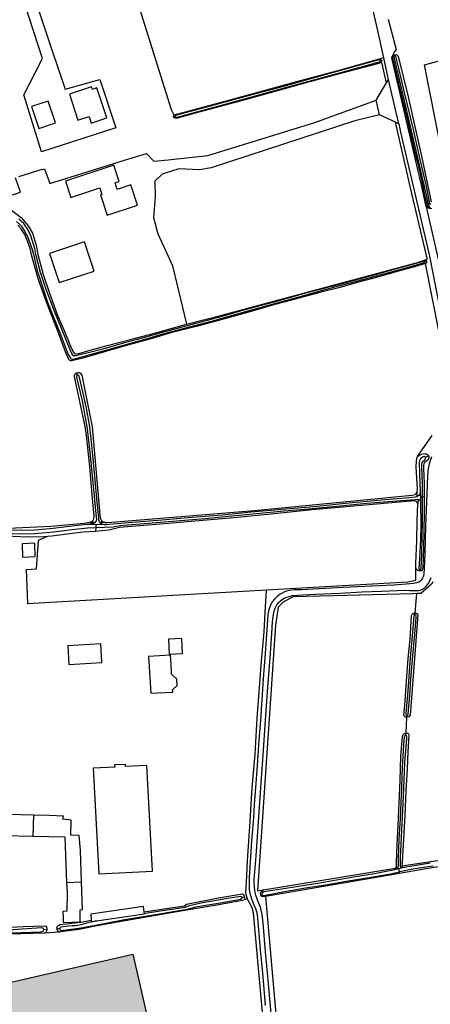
# Model space of a CAD drawing. Header units: metres. Extents: x 174423 to 175128, y 462196 to 462742.
# Tile 121 of 137: x 175061.44 to 175062.96, y 462728.65 to 462732.3. Entities that reach past the tile are written whole.
import ezdxf

# ---------------------------------------------------------------- set-up
doc = ezdxf.new("R2010")
doc.units = ezdxf.units.M
doc.layers.add('N-XX-AL-LIJN_0.20-G', color=7, linetype='Continuous', lineweight=25)

# ---------------------------------------------------------------- blocks, each defined once
blk = doc.blocks.new('Situatie')
at = {"lineweight": -3}
for p, q in [((6.7405, 18.5498), (6.7257, 18.5466)), ((6.7323, 18.541), (6.7284, 18.5403)), ((6.7787, 18.5614), (6.7806, 18.5575)), ((6.796, 18.3052), (6.7587, 18.4694)), ((6.7252, 18.3385), (6.712, 18.3928)), ((5.9665, 18.3315), (5.9611, 18.3301)), ((6.8925, 17.793), (6.8995, 17.7948)), ((5.6029, 17.3721), (5.6009, 17.3812)), ((6.8951, 17.0677), (6.9074, 17.0721)), ((6.8646, 16.921), (6.8646, 16.9381)), ((6.8762, 16.9387), (6.8769, 16.9192)), ((6.8685, 16.9107), (6.8669, 16.8934)), ((6.8769, 16.9192), (6.8847, 16.9196)), ((6.8769, 16.9192), (6.8775, 16.8996)), ((6.8902, 16.92), (6.8847, 16.9196)), ((5.6711, 16.8172), (5.6393, 16.8178)), ((5.6474, 16.8258), (5.6693, 16.8264)), ((5.6711, 16.8172), (5.6708, 16.8066)), ((5.7029, 16.8166), (5.6711, 16.8172)), ((5.7058, 16.8246), (5.6878, 16.8246)), ((5.6708, 16.8066), (5.6701, 16.7921)), ((6.8745, 16.6454), (6.8742, 16.6508)), ((5.4393, 15.7384), (5.4376, 15.6601)), ((6.779, 15.541), (6.7921, 15.5424)), ((6.7955, 15.5387), (6.7809, 15.535)), ((6.81, 15.5423), (6.7955, 15.5387)), ((6.7955, 15.5387), (6.7976, 15.5285)), ((6.8032, 15.5474), (6.8119, 15.5499)), ((6.7976, 15.5285), (6.7989, 15.5224)), ((5.5629, 15.4885), (5.6186, 15.4914)), ((6.2143, 15.433), (6.2227, 15.435)), ((6.2837, 15.4427), (6.2881, 15.444)), ((5.5271, 15.3165), (5.5377, 15.3184)), ((5.4896, 15.3136), (5.4778, 15.3123))]:
    blk.add_line(p, q, dxfattribs=at)
for points in [[(6.7569, 18.6932), (6.7869, 18.5811), (6.7812, 18.5744), (6.7775, 18.57), (6.7743, 18.5605), (6.7787, 18.5614), (6.7831, 18.5623), (6.7889, 18.5612), (6.7937, 18.5564), (6.8308, 18.4054), (6.8806, 18.1846), (6.9162, 18.0149)], [(5.9618, 18.3369), (5.9518, 18.3569), (5.8341, 18.7326), (5.7944, 18.8689), (5.7772, 18.9191), (5.6954, 19.1161), (5.6939, 19.1193)], [(7.8173, 18.4311), (7.3776, 18.2263), (7.2776, 18.1851), (7.2322, 18.1745), (7.1347, 18.1517), (6.9728, 18.1168), (6.8918, 18.524), (6.9724, 18.5465), (6.9871, 18.5505), (7.0633, 18.8748), (6.9275, 19.1229)], [(5.3932, 18.9534), (5.3856, 18.9482), (5.5072, 18.5834), (5.5572, 18.4334), (5.6862, 18.4697), (5.7454, 18.2897), (5.4699, 18.2005), (5.404, 18.4131), (5.4728, 18.5481), (5.359, 18.8987), (5.3511, 18.9119), (5.3402, 18.9025)], [(5.2863, 18.0172), (5.3911, 18.0511), (5.3731, 18.105)], [(5.3858, 18.1097), (5.4714, 18.1364), (5.4718, 18.135), (5.481, 18.1378), (5.5001, 18.0839), (5.7774, 18.1706), (5.86, 18.1943), (5.8865, 18.1665), (5.94, 18.1719), (6.0875, 18.1877), (6.4848, 18.3105), (6.712, 18.3928), (6.751, 18.4573)], [(6.7405, 18.5498), (6.7173, 18.6562), (6.6664, 18.8777), (6.6601, 18.8981)], [(5.9618, 18.3369), (5.965, 18.3391), (5.9725, 18.3409), (6.1649, 18.3933), (6.4123, 18.461), (6.5803, 18.506), (6.7199, 18.5455), (6.7257, 18.5466)], [(6.7284, 18.5403), (6.7274, 18.5418), (6.723, 18.5429), (6.6782, 18.5305), (6.5048, 18.4817), (6.377, 18.4466), (6.2511, 18.4132), (6.0953, 18.3705), (5.9709, 18.3367), (5.9671, 18.3351), (5.9663, 18.3332), (5.9665, 18.3315), (5.9695, 18.3299), (5.9728, 18.3302), (6.1381, 18.374), (6.3179, 18.4236), (6.5678, 18.4919), (6.7252, 18.5357), (6.7283, 18.539), (6.7284, 18.5403)], [(6.7257, 18.5466), (6.729, 18.5452), (6.7318, 18.5424), (6.7328, 18.5397), (6.7319, 18.5365), (6.7302, 18.5335), (6.7299, 18.5333)], [(6.751, 18.4573), (6.7587, 18.4694), (6.7418, 18.5437), (6.7405, 18.5498)], [(6.8985, 17.9968), (6.8839, 18.0608), (6.7718, 18.5438), (6.771, 18.5509), (6.7743, 18.5605)], [(6.9074, 17.9917), (6.904, 17.9966), (6.8947, 18.0338), (6.8755, 18.1267), (6.8538, 18.2129), (6.8298, 18.3178), (6.8018, 18.4352), (6.7744, 18.5512), (6.7743, 18.5605)], [(6.9136, 18.004), (6.9122, 18.0101), (6.8977, 18.0787), (6.8757, 18.1722), (6.8504, 18.2836), (6.818, 18.4208), (6.786, 18.5526), (6.7849, 18.5553), (6.7832, 18.5575), (6.7806, 18.5575), (6.7794, 18.5566), (6.7774, 18.5541), (6.813, 18.4068), (6.9074, 17.9983), (6.91, 17.995), (6.912, 17.994), (6.9135, 17.994)], [(6.7299, 18.5333), (6.7228, 18.5294), (6.6089, 18.4994), (6.4561, 18.4582), (6.2261, 18.3942), (6.0537, 18.348), (5.9749, 18.3265), (5.9696, 18.3263), (5.9654, 18.3265), (5.9621, 18.3282), (5.9602, 18.332), (5.9602, 18.3339), (5.9613, 18.3366), (5.9618, 18.3369)], [(6.751, 18.4573), (6.7337, 18.5329), (6.7299, 18.5333)], [(5.6588, 18.4329), (5.6556, 18.4426), (5.573, 18.4153), (5.605, 18.3183), (5.6463, 18.3319), (5.6541, 18.3081), (5.712, 18.3271), (5.6751, 18.4383), (5.6588, 18.4329)], [(5.4592, 18.2878), (5.5212, 18.3084), (5.4948, 18.3895), (5.4327, 18.3691), (5.4592, 18.2878)], [(5.3476, 16.8042), (5.5037, 16.8108), (5.628, 16.8227), (5.6474, 16.8258), (5.6535, 16.828), (5.6582, 16.8302), (5.6616, 16.8337), (5.6641, 16.8391), (5.6656, 16.8479), (5.6595, 16.9131), (5.6485, 17.033), (5.6361, 17.1484), (5.632, 17.181), (5.5924, 17.3668), (5.5926, 17.3704), (5.5957, 17.3775), (5.5994, 17.3809), (5.6009, 17.3812), (5.607, 17.3824), (5.6106, 17.3819), (5.6139, 17.3794), (5.619, 17.3725), (5.6576, 17.1797), (5.6859, 16.8539), (5.687, 16.8453), (5.6889, 16.838), (5.6926, 16.8317), (5.6946, 16.8297), (5.6997, 16.8266), (5.7058, 16.8246), (5.7153, 16.8254), (6.2591, 16.869), (6.846, 16.9261), (6.8573, 16.9291), (6.861, 16.9321), (6.8646, 16.9381), (6.8654, 16.9501), (6.8621, 17.0107), (6.8613, 17.0315), (6.8626, 17.0523), (6.8639, 17.063), (6.8664, 17.0697), (6.9198, 17.1474)], [(6.9972, 17.2738), (6.8959, 17.7869), (6.8583, 17.7755), (6.7812, 17.7548), (6.7086, 17.7334), (6.642, 17.7156), (6.5783, 17.698), (6.5033, 17.6788), (6.3982, 17.651), (6.3361, 17.6339), (6.2346, 17.6051), (6.1271, 17.5749), (6.0489, 17.5544), (5.9504, 17.5285), (5.8715, 17.5056), (5.7799, 17.4807), (5.7035, 17.4582), (5.6236, 17.4352), (5.5819, 17.4249), (5.5783, 17.4246), (5.5744, 17.4262), (5.5705, 17.4303), (5.5587, 17.4587), (5.5302, 17.5351), (5.4902, 17.6363), (5.4588, 17.7255), (5.4339, 17.8142), (5.4273, 17.8416), (5.4178, 17.8693), (5.4074, 17.8938), (5.3925, 17.917), (5.3821, 17.9285)], [(5.3767, 17.942), (5.3941, 17.9261), (5.405, 17.9096), (5.4173, 17.8872), (5.4352, 17.8388), (5.4401, 17.8196), (5.4539, 17.7602), (5.4924, 17.6434), (5.5426, 17.5167), (5.569, 17.4484), (5.5767, 17.4345), (5.5789, 17.4326), (5.5823, 17.4312), (5.586, 17.431), (5.5879, 17.4311), (5.6503, 17.4486), (5.7174, 17.4669), (5.858, 17.5066), (5.9301, 17.5274), (5.9962, 17.5446), (6.106, 17.5742), (6.2064, 17.6018), (6.3039, 17.6288), (6.4214, 17.6621), (6.5227, 17.6903), (6.6681, 17.728), (6.8047, 17.7659), (6.8915, 17.7903), (6.8923, 17.7911), (6.8926, 17.7925), (6.8925, 17.793), (6.8924, 17.7935), (6.8911, 17.7944), (6.8871, 17.7938), (6.7829, 17.7649), (6.7082, 17.7441), (6.6168, 17.7201), (6.5479, 17.7014), (6.4325, 17.6711), (6.3513, 17.6482), (6.2808, 17.6292), (6.1992, 17.6065), (6.141, 17.5896), (6.0803, 17.5735), (5.9874, 17.5493), (5.9224, 17.5317), (5.8429, 17.5097), (5.7778, 17.4915), (5.7004, 17.4698), (5.6427, 17.4551), (5.5961, 17.4438), (5.5891, 17.4434), (5.5882, 17.444), (5.5857, 17.4461), (5.583, 17.4505), (5.5766, 17.4665), (5.5462, 17.5395), (5.5162, 17.6121), (5.486, 17.6934), (5.4663, 17.7533), (5.4487, 17.8202), (5.4447, 17.8419), (5.4292, 17.8926), (5.4161, 17.9163), (5.4041, 17.9347), (5.3853, 17.9517)], [(6.7252, 18.3385), (6.6326, 18.316), (6.0995, 18.1414), (6.0558, 18.1348), (5.9791, 18.1374), (5.9182, 18.1176), (5.8904, 18.0925), (5.8918, 18.0342), (5.8851, 17.9575), (5.901, 17.8967), (5.9395, 17.8142), (5.9566, 17.7776), (6.0084, 17.5613), (6.1397, 17.5949), (6.866, 17.7907), (6.8923, 17.7994), (6.9035, 17.8042), (6.8996, 17.8142), (6.899, 17.8158), (6.8395, 18.0672), (6.7842, 18.3112), (6.7252, 18.3385)], [(6.7842, 18.3112), (6.796, 18.3052), (6.8031, 18.274), (6.9102, 17.8142), (6.9118, 17.8074), (6.9613, 17.5538)], [(6.9183, 17.0685), (6.9096, 17.0427), (6.9047, 17.0194), (6.9023, 16.9973), (6.9002, 16.9336), (6.8961, 16.8106), (6.8925, 16.7105), (6.8909, 16.6525), (6.8899, 16.6362), (6.8875, 16.6257), (6.8844, 16.6181), (6.8799, 16.6112), (6.8763, 16.6072), (6.8713, 16.6031), (6.8628, 16.6004), (6.8514, 16.5983), (6.8236, 16.5954), (6.7784, 16.5924), (6.5895, 16.5834), (6.4342, 16.5755), (6.4094, 16.5744), (6.3902, 16.5721), (6.3799, 16.57), (6.369, 16.5659), (6.3564, 16.5586), (6.3435, 16.5491), (6.3346, 16.5405), (6.3266, 16.53), (6.3214, 16.5202), (6.3164, 16.5077), (6.313, 16.4973), (6.3104, 16.4835), (6.306, 16.4276), (6.3, 16.3392), (6.293, 16.2442), (6.2876, 16.167), (6.2825, 16.0906), (6.2754, 15.9996), (6.2701, 15.9228), (6.2644, 15.8407), (6.2598, 15.7786), (6.2564, 15.7285), (6.2498, 15.6431), (6.2444, 15.5655), (6.2412, 15.5072), (6.2404, 15.4748), (6.241, 15.4609), (6.243, 15.4487), (6.2486, 15.4314), (6.2514, 15.4216), (6.2586, 15.4051), (6.264, 15.3915), (6.2674, 15.3802), (6.2701, 15.3674), (6.2716, 15.358), (6.2809, 15.2516), (6.2912, 15.1384), (6.3003, 15.0318)], [(5.7132, 17.9661), (5.826, 18.0035), (5.8012, 18.0784), (5.7508, 18.0618), (5.743, 18.0855), (5.7579, 18.0904), (5.7378, 18.1516), (5.5589, 18.0928), (5.579, 18.0317), (5.686, 18.0669), (5.6939, 18.0431), (5.6886, 18.0413), (5.7132, 17.9661)], [(5.2863, 18.0172), (5.3587, 17.9842), (5.3955, 17.9559), (5.4204, 17.9264), (5.4358, 17.8986), (5.4496, 17.8547), (5.4558, 17.8198), (5.4761, 17.7458), (5.4974, 17.6803), (5.5279, 17.5977), (5.5521, 17.5407), (5.5815, 17.471), (5.5878, 17.4575), (5.5905, 17.4535), (5.5926, 17.4527), (5.5967, 17.4517), (5.6086, 17.4527), (5.6417, 17.462), (5.7131, 17.4819), (5.7954, 17.5032), (5.8938, 17.5288), (6.0084, 17.5613)], [(6.9185, 17.9899), (6.9101, 17.9906), (6.9074, 17.9917), (6.9047, 17.9928), (6.9, 17.9956), (6.8985, 17.9968), (6.9402, 17.8142), (6.9516, 17.7643), (6.961, 17.7418), (6.9737, 17.7259), (6.9833, 17.7182), (6.9883, 17.7062)], [(5.6465, 17.8142), (5.6292, 17.8665), (5.4992, 17.8231), (5.5348, 17.7156), (5.665, 17.7584), (5.6465, 17.8142)], [(6.8923, 17.7994), (6.8961, 17.7991), (6.8991, 17.7965), (6.8995, 17.7948)], [(6.8995, 17.7948), (6.8998, 17.7931), (6.8999, 17.7903), (6.8998, 17.7901), (6.8978, 17.7874), (6.8959, 17.7869)], [(5.7029, 16.8166), (5.6951, 16.819), (5.69, 16.8218), (5.6878, 16.8246), (5.6855, 16.8274), (5.683, 16.8332), (5.6821, 16.8429), (5.675, 16.9114), (5.6683, 16.9833), (5.6589, 17.0864), (5.6527, 17.1477), (5.6475, 17.1875), (5.6365, 17.2499), (5.6237, 17.3056), (5.6097, 17.3683), (5.6078, 17.3712), (5.6056, 17.3723), (5.6029, 17.3721), (5.6003, 17.3705), (5.5989, 17.3669), (5.5989, 17.3641), (5.6056, 17.3386), (5.6206, 17.2761), (5.6279, 17.2359), (5.6388, 17.1727), (5.6496, 17.0847), (5.6598, 16.975), (5.6712, 16.8567), (5.6732, 16.8362), (5.672, 16.8306), (5.6693, 16.8264), (5.6634, 16.8231), (5.655, 16.8204), (5.6393, 16.8178)], [(6.3262, 14.9601), (6.3127, 15.1119), (6.3019, 15.2312), (6.2924, 15.3369), (6.2891, 15.369), (6.287, 15.3803), (6.2856, 15.3863), (6.2823, 15.3968), (6.2788, 15.4055), (6.2727, 15.42), (6.2655, 15.4413), (6.263, 15.4511), (6.2614, 15.4591), (6.2602, 15.4726), (6.2594, 15.4881), (6.2598, 15.4986), (6.2661, 15.5879), (6.2739, 15.6955), (6.2846, 15.8413), (6.2931, 15.9613), (6.3013, 16.0914), (6.3106, 16.2137), (6.3182, 16.3225), (6.3243, 16.413), (6.3279, 16.4564), (6.3302, 16.4765), (6.3326, 16.4899), (6.3352, 16.5003), (6.3388, 16.5092), (6.3436, 16.5195), (6.3515, 16.5291), (6.3568, 16.5341), (6.3646, 16.5405), (6.371, 16.5446), (6.3807, 16.5483), (6.3887, 16.5508), (6.4018, 16.5536), (6.4185, 16.5552), (6.4888, 16.5587), (6.5791, 16.5631), (6.6593, 16.5673), (6.7324, 16.5706), (6.7904, 16.5731), (6.8205, 16.5737), (6.8356, 16.5728), (6.8596, 16.5724), (6.8695, 16.5726), (6.8753, 16.5734), (6.882, 16.576), (6.8887, 16.5802), (6.8973, 16.5875), (6.9056, 16.5976), (6.9117, 16.6084), (6.9168, 16.6211)], [(6.8664, 17.0697), (6.8705, 17.0733), (6.8761, 17.0765), (6.8818, 17.0785), (6.887, 17.0803), (6.8942, 17.0808), (6.8984, 17.08), (6.9047, 17.0764), (6.9066, 17.0743), (6.9074, 17.0721)], [(6.9074, 17.0721), (6.9083, 17.0699), (6.9083, 17.065), (6.9067, 17.0609), (6.9049, 17.0578), (6.9007, 17.0538), (6.897, 17.0514), (6.8951, 17.0501), (6.8922, 17.0476), (6.8891, 17.0429), (6.8877, 17.0378), (6.8877, 17.0252), (6.8902, 16.9712), (6.8902, 16.92)], [(7.7107, 15.6609), (7.5718, 15.6252), (7.2322, 15.5828), (6.9262, 15.5445), (6.7989, 15.5224), (6.3017, 15.436), (6.4195, 14.0985)], [(6.8847, 16.9196), (6.8844, 16.9668), (6.8815, 17.0331), (6.8822, 17.0417), (6.8836, 17.046), (6.885, 17.0498), (6.8877, 17.0534), (6.8914, 17.0557), (6.8934, 17.0576), (6.896, 17.0623), (6.8957, 17.0667), (6.8951, 17.0677), (6.8945, 17.0686), (6.891, 17.0694), (6.8872, 17.0685), (6.8828, 17.0663), (6.8775, 17.061), (6.8737, 17.0542), (6.8716, 17.0478), (6.873, 17.006), (6.8762, 16.9387)], [(6.8762, 16.9387), (6.875, 16.9333), (6.8732, 16.9286), (6.8702, 16.9247), (6.8646, 16.921), (6.8569, 16.9187), (6.8365, 16.9165), (6.7305, 16.9077), (6.598, 16.8959), (6.4936, 16.8849), (6.3916, 16.8759), (6.2476, 16.863), (6.1416, 16.8527), (6.0124, 16.8418), (5.9182, 16.8341), (5.8067, 16.8255), (5.7214, 16.8174), (5.7113, 16.8163), (5.7029, 16.8166)], [(6.8601, 16.6549), (6.8601, 16.6744), (6.8629, 16.7556), (6.8645, 16.8307), (6.8669, 16.8934), (6.866, 16.8983), (6.8639, 16.9016), (6.8615, 16.9031), (6.8547, 16.9053), (6.4744, 16.8721), (6.322, 16.856), (6.1701, 16.8411), (6.0388, 16.83), (5.9411, 16.8217), (5.8034, 16.8102), (5.7593, 16.8058), (5.7201, 16.7971), (5.694, 16.7937), (5.6701, 16.7921), (5.6244, 16.7892), (5.5653, 16.7817), (5.5074, 16.7741), (5.4916, 16.773), (5.4566, 16.7585), (5.4492, 16.6519), (5.4127, 16.6491), (5.4174, 16.5238), (6.3055, 16.575), (6.8294, 16.6051), (6.859, 16.6109), (6.8601, 16.6549)], [(5.6708, 16.8066), (5.7358, 16.8093), (5.7627, 16.8133), (5.7886, 16.8162), (5.88, 16.8238), (6.0008, 16.8331), (6.0778, 16.8402), (6.1761, 16.8492), (6.2539, 16.8566), (6.3701, 16.868), (6.4611, 16.8762), (6.5787, 16.887), (6.6778, 16.8965), (6.7553, 16.9026), (6.8566, 16.9105), (6.866, 16.911), (6.8685, 16.9107), (6.871, 16.9103), (6.8742, 16.9084), (6.8767, 16.9041), (6.8775, 16.8996)], [(6.8775, 16.8996), (6.8777, 16.8141), (6.8767, 16.7614), (6.8735, 16.691), (6.8704, 16.6542), (6.8713, 16.6525), (6.8731, 16.6511), (6.8742, 16.6508), (6.876, 16.6506), (6.878, 16.6511), (6.8788, 16.652), (6.8791, 16.6553), (6.8817, 16.7084), (6.8835, 16.7702), (6.8841, 16.8355), (6.8849, 16.8924), (6.8847, 16.9196)], [(6.8902, 16.92), (6.8902, 16.8629), (6.8891, 16.7922), (6.8877, 16.728), (6.8854, 16.6595), (6.884, 16.6499), (6.8828, 16.6477), (6.8803, 16.6459), (6.8772, 16.6451), (6.8745, 16.6454)], [(5.6393, 16.8178), (5.5824, 16.811), (5.5125, 16.8029), (5.4445, 16.797), (5.3513, 16.7953)], [(5.3511, 16.7828), (5.4452, 16.7845), (5.5137, 16.7905), (5.5838, 16.7986), (5.6408, 16.8053), (5.6708, 16.8066)], [(5.4916, 16.773), (5.4611, 16.7709), (5.3896, 16.7723), (5.3381, 16.7742), (5.2391, 16.7808), (5.2015, 16.783)], [(5.4464, 16.6985), (5.4445, 16.7478), (5.3972, 16.746), (5.3991, 16.6967), (5.4464, 16.6985)], [(6.8745, 16.6454), (6.8718, 16.6456), (6.8675, 16.6469), (6.8633, 16.6496), (6.8601, 16.6549)], [(6.9229, 16.6044), (6.9182, 16.5965), (6.8777, 16.5616), (6.8633, 16.561)], [(6.2346, 15.4269), (6.2319, 15.4347), (6.2296, 15.4436), (6.2285, 15.4511), (6.2304, 15.4881), (6.2346, 15.569), (6.2443, 15.7149), (6.2514, 15.84), (6.2629, 15.9649), (6.271, 16.0985), (6.2803, 16.2287), (6.2871, 16.3104), (6.2961, 16.4196), (6.3, 16.4904), (6.3055, 16.575)], [(6.8575, 16.4884), (6.8633, 16.561), (6.849, 16.5605), (6.4043, 16.5488), (6.3687, 16.5301), (6.3489, 16.5102), (6.3383, 16.4441), (6.2722, 15.4572), (6.2941, 15.4608), (6.7608, 15.5378), (6.779, 15.541), (6.7838, 15.5428), (6.7863, 15.5447), (6.7875, 15.5478), (6.7884, 15.5621), (6.7898, 15.6299), (6.7944, 15.7015), (6.7983, 15.7835), (6.8015, 15.8668), (6.8044, 15.9572), (6.8104, 16.0298), (6.8127, 16.0374), (6.8153, 16.0405), (6.8209, 16.0434), (6.8232, 16.0433), (6.8264, 16.1022), (6.8215, 16.1022), (6.8169, 16.1046), (6.8154, 16.1094), (6.8185, 16.146), (6.8251, 16.2363), (6.8312, 16.3201), (6.8384, 16.3915), (6.8439, 16.4799), (6.8463, 16.4843), (6.8525, 16.4881), (6.8553, 16.4886), (6.8575, 16.4884)], [(6.8563, 16.4816), (6.8575, 16.4884), (6.8597, 16.4882), (6.8629, 16.4868), (6.8659, 16.4839), (6.8671, 16.482), (6.8385, 16.1095), (6.8342, 16.1032), (6.8278, 16.1022), (6.8264, 16.1022), (6.8271, 16.1085)], [(6.8271, 16.1085), (6.8302, 16.1099), (6.8317, 16.1128), (6.837, 16.1836), (6.8414, 16.2428), (6.8484, 16.3306), (6.8543, 16.3976), (6.8612, 16.4716), (6.861, 16.4787), (6.8599, 16.4807), (6.8576, 16.4818), (6.8563, 16.4816), (6.855, 16.4815), (6.8536, 16.4806), (6.8523, 16.4773), (6.8463, 16.4047), (6.8388, 16.3234), (6.8297, 16.2002), (6.8273, 16.1719), (6.8224, 16.1155), (6.8229, 16.1113), (6.8245, 16.1094), (6.8271, 16.1085)], [(5.9932, 16.3391), (5.9903, 16.3939), (5.9413, 16.3914), (5.9442, 16.3365), (5.9932, 16.3391)], [(5.6942, 16.3047), (5.6902, 16.3746), (5.5676, 16.3674), (5.5715, 16.2975), (5.6942, 16.3047)], [(5.9524, 16.2691), (5.9507, 16.2989), (5.9487, 16.3326), (5.8673, 16.3278), (5.8754, 16.1908), (5.9568, 16.1956), (5.9563, 16.2036), (5.9728, 16.2203), (5.9717, 16.2433), (5.9529, 16.262), (5.9524, 16.2691)], [(6.81, 15.5423), (6.8057, 15.5427), (6.8036, 15.5449), (6.8032, 15.5474), (6.8028, 15.5499), (6.8026, 15.5784), (6.805, 15.6302), (6.8093, 15.7083), (6.8128, 15.7804), (6.8162, 15.869), (6.8189, 15.9321), (6.8262, 16.0233), (6.8259, 16.0308), (6.8245, 16.0327), (6.8221, 16.034), (6.8203, 16.0338), (6.8171, 16.0319), (6.8159, 16.0268), (6.8136, 15.9979), (6.8088, 15.9158), (6.806, 15.84), (6.8043, 15.7841), (6.8012, 15.7273), (6.7962, 15.6476), (6.7939, 15.5775), (6.794, 15.5501), (6.7921, 15.5424), (6.7903, 15.5392), (6.7809, 15.535)], [(6.7976, 15.5285), (6.7998, 15.529), (6.849, 15.539), (6.8875, 15.5459), (6.9239, 15.5502)], [(6.9134, 15.5597), (6.8532, 15.5507), (6.81, 15.5423)], [(6.8221, 16.034), (6.8232, 16.0433), (6.8253, 16.0431), (6.83, 16.0424), (6.8328, 16.0401), (6.8339, 16.0353), (6.8299, 15.9735), (6.8268, 15.9103), (6.8227, 15.8293), (6.8184, 15.7379), (6.8128, 15.6288), (6.8091, 15.5633), (6.8082, 15.5549), (6.8087, 15.5523), (6.8098, 15.5507), (6.8119, 15.5499)], [(6.8119, 15.5499), (6.8321, 15.554), (7.2322, 15.6137), (7.4687, 15.6433), (7.6644, 15.6766), (7.8958, 15.7196), (8.1287, 15.7494), (8.3011, 15.7676), (8.458, 15.7863), (8.5312, 15.7916), (8.5365, 15.7921), (8.5426, 15.7941), (8.5437, 15.7963), (8.5446, 15.7996), (8.5437, 15.8646), (8.5387, 16.0251), (8.5406, 16.0299), (8.5468, 16.0341), (8.5536, 16.0356)], [(5.7813, 15.919), (5.7809, 15.9269), (5.741, 15.9249), (5.7414, 15.9169), (5.6616, 15.9128), (5.682, 15.5206), (5.8816, 15.5309), (5.8612, 15.9231), (5.7813, 15.919)], [(5.4393, 15.7384), (5.3912, 15.7398), (5.354, 15.7408), (5.3315, 15.7415), (5.3311, 15.7271), (5.3295, 15.6625), (5.4376, 15.6601)], [(5.6186, 15.4914), (5.6145, 15.607), (5.609, 15.6625), (5.5782, 15.6641), (5.58, 15.7202), (5.549, 15.723), (5.551, 15.7352), (5.4986, 15.7367), (5.4393, 15.7384)], [(5.4376, 15.6601), (5.5559, 15.6575), (5.5629, 15.4885)], [(6.7809, 15.535), (6.7128, 15.5216), (6.6293, 15.5077), (6.4873, 15.4838), (6.3774, 15.4661), (6.2963, 15.4532), (6.2903, 15.4506), (6.288, 15.4481), (6.2879, 15.446), (6.2881, 15.444), (6.2883, 15.442), (6.2892, 15.4409), (6.2934, 15.4406), (6.3011, 15.442), (6.3716, 15.4556), (6.4493, 15.4681), (6.5238, 15.4799), (6.6009, 15.4937), (6.6866, 15.5075), (6.7662, 15.521), (6.7976, 15.5285)], [(5.5629, 15.4885), (5.5645, 15.4515), (5.564, 15.3824), (5.5492, 15.3802), (5.5499, 15.357), (5.5505, 15.3402), (5.6135, 15.3425), (5.6129, 15.3869), (5.6222, 15.388), (5.6186, 15.4914)], [(5.2479, 14.7283), (5.6911, 14.5701), (5.6451, 14.4541), (5.9193, 14.3521), (6.0846, 14.2871), (6.2242, 14.2142), (6.3698, 14.1296), (6.2568, 15.3752), (6.2521, 15.3943), (6.2425, 15.4128), (6.2346, 15.4269), (6.2216, 15.4241), (6.2162, 15.422), (6.1129, 15.4036), (5.9718, 15.3794), (5.8371, 15.3564), (5.7519, 15.3412), (5.6702, 15.326), (5.6082, 15.3133), (5.5513, 15.3061), (5.536, 15.3046), (5.4803, 15.3006), (5.3065, 15.2951)], [(5.6739, 15.3457), (5.6416, 15.3385), (5.6158, 15.3313), (5.5982, 15.3281), (5.584, 15.3279), (5.5688, 15.3265), (5.5419, 15.3224), (5.5393, 15.3205), (5.5377, 15.3184), (5.5374, 15.3143), (5.539, 15.3114), (5.5416, 15.3104), (5.5892, 15.3164), (5.6161, 15.3204), (5.6644, 15.3293), (5.7773, 15.3513), (5.8785, 15.3672), (5.9879, 15.3857), (6.0111, 15.3896), (6.0432, 15.3976), (6.1477, 15.4155), (6.2085, 15.4265), (6.2139, 15.43), (6.2143, 15.4311), (6.2143, 15.433), (6.2127, 15.4357), (6.2101, 15.4366), (6.154, 15.4278), (6.0612, 15.4112), (6.0136, 15.4003), (6.0032, 15.3956), (5.9352, 15.386), (5.8625, 15.3745), (5.8515, 15.3727)], [(5.8506, 15.3793), (5.8581, 15.3805), (6.0003, 15.4018), (6.0074, 15.4079), (6.1264, 15.4312), (6.2155, 15.4458), (6.2196, 15.4437), (6.2223, 15.4377), (6.2227, 15.435)], [(6.2227, 15.435), (6.2231, 15.4323), (6.2231, 15.4286), (6.2216, 15.4241)], [(6.2837, 15.4427), (6.2831, 15.4459), (6.2846, 15.4525), (6.2875, 15.4557), (6.2941, 15.4608)], [(6.3017, 15.436), (6.291, 15.4358), (6.2874, 15.4364), (6.2843, 15.4394), (6.2837, 15.4427)], [(5.6544, 15.3481), (5.6549, 15.3429), (5.6739, 15.3457), (5.8515, 15.3726), (5.8515, 15.3727), (5.8506, 15.3793), (5.848, 15.3997), (5.6523, 15.3703), (5.6544, 15.3481)], [(5.1498, 15.3151), (5.2048, 15.3176), (5.2633, 15.3188), (5.3314, 15.3212), (5.4025, 15.3249), (5.4792, 15.3278), (5.4855, 15.3259), (5.4886, 15.3228), (5.4898, 15.3185), (5.4896, 15.3136)], [(5.3544, 15.3016), (5.468, 15.3058), (5.4752, 15.3077), (5.4773, 15.3099), (5.4778, 15.3123), (5.4771, 15.316), (5.4749, 15.3184), (5.4708, 15.3197), (5.3977, 15.3152), (5.315, 15.309)], [(5.5271, 15.3165), (5.5269, 15.3198), (5.5288, 15.3257), (5.5322, 15.3291), (5.5393, 15.3322), (5.615, 15.3411), (5.6293, 15.3442), (5.6544, 15.3481)], [(5.4896, 15.3136), (5.4885, 15.3074), (5.486, 15.3022), (5.4803, 15.3006)], [(5.536, 15.3046), (5.5307, 15.3072), (5.5273, 15.3132), (5.5271, 15.3165)]]:
    blk.add_lwpolyline(points, dxfattribs=at)

msp = doc.modelspace()

# ---------------------------------------------------------------- hatches: boundary and pattern name
at = {"layer": 'N-XX-AL-LIJN_0.20-G'}
h = msp.add_hatch(color=253, dxfattribs=at)
h.dxf.hatch_style = 1
h.paths.add_polyline_path([(175057.1713, 462727.7587), (175061.8554, 462728.8333), (175062.8924, 462724.3137), (175057.5057, 462723.0778), (175057.3568, 462723.9313), (175058.0148, 462724.0823)])

# ---------------------------------------------------------------- linework, layer by layer
msp.add_lwpolyline([(175057.1713, 462727.7587), (175061.8554, 462728.8333), (175062.8924, 462724.3137), (175057.5057, 462723.0778), (175057.3568, 462723.9313), (175058.0148, 462724.0823)], close=True, dxfattribs=at)

# ---------------------------------------------------------------- block references
msp.add_blockref('Situatie', (175056.047, 462713.6112), dxfattribs=at)

doc.saveas('drawing.dxf')
